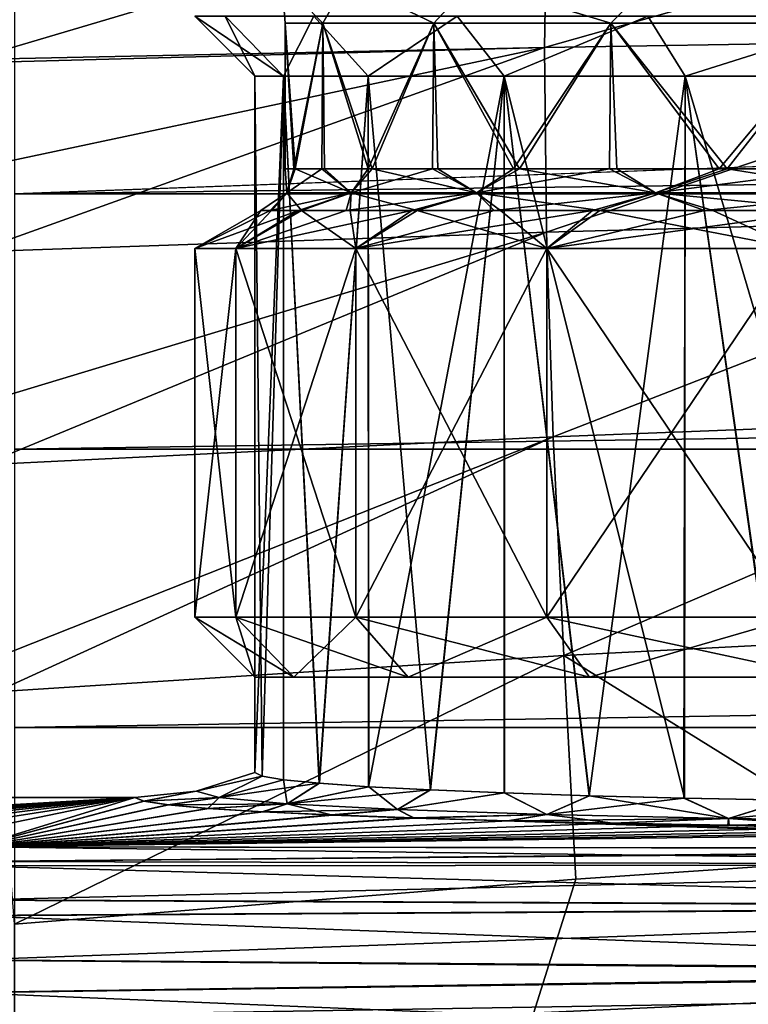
# Model space of a CAD drawing. Header units: metres. Extents: x -90 to 90, y -173 to 74.
# Tile 37 of 256: x -71.46 to -65.4, y 1.28 to 9.47. Entities that reach past the tile are written whole.
import ezdxf

# ---------------------------------------------------------------- set-up
doc = ezdxf.new("R2010")
doc.units = ezdxf.units.M
doc.layers.add('solid_509418', color=7, linetype='CONTINUOUS')
doc.layers.add('solid_509418_01', color=7, linetype='CONTINUOUS')

msp = doc.modelspace()

# ---------------------------------------------------------------- linework, layer by layer
at = {"layer": 'solid_509418'}
for points in [[(-10.1, 11.1, -22.5), (-71.5, -12.5, -22.5), (-24.472662, 8.080914, -22.5)], [(-10.1, 11.1, -22.5), (-10.1, 0.9, -22.5), (-71.5, -12.5, -22.5)], [(-67.090744, 9.239535, -19.945946), (-67.070732, 10.559806, -18.600674), (-62.313026, 10.593318, -18.722935)], [(-62.329086, 9.317743, -20.026033), (-67.090744, 9.239535, -19.945946), (-62.313026, 10.593318, -18.722935)], [(-71.856239, 9.139334, -19.847979), (-71.848671, 9.930193, -19.105732), (-67.070732, 10.559806, -18.600674)], [(-67.090744, 9.239535, -19.945946), (-71.856239, 9.139334, -19.847979), (-67.070732, 10.559806, -18.600674)], [(-35.099857, 9.368428, 19.276245), (-33.930618, 10.200866, 18.418598), (-71.5, 9.864332, 18.78611)], [(-35.099857, 9.368428, 19.276245), (-71.5, 9.864332, 18.78611), (-71.5, 8.020932, 20.362175)], [(-68.934814, 9.442265, 2.394076), (-68.736244, 9.79163, 3.313221), (-69.275291, 9.79163, 1.126224)], [(-69.25, 9.442265), (-69.275291, 9.79163, 1.126224), (-69.275291, 9.79163, -1.126224)], [(-69.25, 9.442265), (-68.934814, 9.442265, 2.394076), (-69.275291, 9.79163, 1.126224)], [(-68.934814, 9.442265, -2.394076), (-69.275291, 9.79163, -1.126224), (-68.736244, 9.79163, -3.313221)], [(-68.934814, 9.442265, -2.394076), (-69.25, 9.442265), (-69.275291, 9.79163, -1.126224)], [(-68.934814, 9.442265, 2.394076), (-68.010735, 9.442265, 4.625), (-68.736244, 9.79163, 3.313221)], [(-68.010735, 9.442265, -4.625), (-68.934814, 9.442265, -2.394076), (-68.736244, 9.79163, -3.313221)], [(-68.010735, 9.442265, 4.625), (-67.689484, 9.79163, 5.307665), (-68.736244, 9.79163, 3.313221)], [(-68.010735, 9.442265, -4.625), (-68.736244, 9.79163, -3.313221), (-67.689484, 9.79163, -5.307665)], [(-68.010735, 9.442265, 4.625), (-66.540741, 9.442265, 6.540738), (-67.689484, 9.79163, 5.307665)], [(-66.540741, 9.442265, -6.540738), (-68.010735, 9.442265, -4.625), (-67.689484, 9.79163, -5.307665)], [(-66.540741, 9.442265, 6.540738), (-66.195831, 9.79163, 6.993647), (-67.689484, 9.79163, 5.307665)], [(-66.540741, 9.442265, -6.540738), (-67.689484, 9.79163, -5.307665), (-66.195831, 9.79163, -6.993647)], [(-66.540741, 9.442265, 6.540738), (-64.625, 9.442265, 8.010735), (-66.195831, 9.79163, 6.993647)], [(-64.625, 9.442265, -8.010735), (-66.540741, 9.442265, -6.540738), (-66.195831, 9.79163, -6.993647)], [(-64.625, 9.442265, 8.010735), (-64.342102, 9.79163, 8.273184), (-66.195831, 9.79163, 6.993647)], [(-64.625, 9.442265, -8.010735), (-66.195831, 9.79163, -6.993647), (-64.342102, 9.79163, -8.273184)], [(-69.26178, 9, -2.114101), (-69.748726, 9.5, -2.225703), (-69.99955, 9.5, -0.000005)], [(-69.5, 9, -0.000002), (-69.99955, 9.5, -0.000005), (-69.748726, 9.5, 2.225694)], [(-69.26178, 9, -2.114101), (-69.99955, 9.5, -0.000005), (-69.5, 9, -0.000002)], [(-69.26178, 9, -2.114101), (-69.008881, 9.5, -4.339645), (-69.748726, 9.5, -2.225703)], [(-69.26178, 9, 2.114098), (-69.748726, 9.5, 2.225694), (-69.008888, 9.5, 4.339638)], [(-69.5, 9, -0.000002), (-69.748726, 9.5, 2.225694), (-69.26178, 9, 2.114098)], [(-68.55909, 9, -4.122141), (-69.008881, 9.5, -4.339645), (-69.26178, 9, -2.114101)], [(-69.26178, 9, 2.114098), (-69.008888, 9.5, 4.339638), (-68.55909, 9, 4.122138)], [(-69.16465, 8.23094, 1.253659), (-68.934814, 9.442265, 2.394076), (-69.25, 9.442265)], [(-69.175766, 8.23094, -1.169564), (-69.25, 9.442265), (-68.934814, 9.442265, -2.394076)], [(-69.249901, 8.23094, 0.042407), (-69.16465, 8.23094, 1.253659), (-69.25, 9.442265)], [(-69.175766, 8.23094, -1.169564), (-69.249901, 8.23094, 0.042407), (-69.25, 9.442265)], [(-68.943092, 8.23094, -2.362971), (-69.175766, 8.23094, -1.169564), (-68.934814, 9.442265, -2.394076)], [(-69.16465, 8.23094, 1.253659), (-68.921051, 8.23094, 2.44486), (-68.934814, 9.442265, 2.394076)], [(-68.55909, 9, 4.122138), (-69.008888, 9.5, 4.339638), (-67.817184, 9.5, 6.235841)], [(-68.55909, 9, -4.122141), (-67.817177, 9.5, -6.235848), (-69.008881, 9.5, -4.339645)], [(-68.557007, 8.23094, -3.512844), (-68.943092, 8.23094, -2.362971), (-68.934814, 9.442265, -2.394076)], [(-68.524483, 8.23094, 3.591051), (-68.010735, 9.442265, 4.625), (-68.934814, 9.442265, 2.394076)], [(-68.921051, 8.23094, 2.44486), (-68.524483, 8.23094, 3.591051), (-68.934814, 9.442265, 2.394076)], [(-68.557007, 8.23094, -3.512844), (-68.934814, 9.442265, -2.394076), (-68.010735, 9.442265, -4.625)], [(-67.427155, 9, -5.923455), (-67.817177, 9.5, -6.235848), (-68.55909, 9, -4.122141)], [(-68.55909, 9, 4.122138), (-67.817184, 9.5, 6.235841), (-67.427162, 9, 5.923451)], [(-68.021942, 8.23094, -4.60553), (-68.557007, 8.23094, -3.512844), (-68.010735, 9.442265, -4.625)], [(-68.524483, 8.23094, 3.591051), (-67.979416, 8.23094, 4.678828), (-68.010735, 9.442265, 4.625)], [(-67.350372, 8.23094, -5.615565), (-68.021942, 8.23094, -4.60553), (-68.010735, 9.442265, -4.625)], [(-67.298759, 8.23094, 5.68248), (-66.540741, 9.442265, 6.540738), (-68.010735, 9.442265, 4.625)], [(-67.979416, 8.23094, 4.678828), (-67.298759, 8.23094, 5.68248), (-68.010735, 9.442265, 4.625)], [(-67.350372, 8.23094, -5.615565), (-68.010735, 9.442265, -4.625), (-66.540741, 9.442265, -6.540738)], [(-67.427162, 9, 5.923451), (-67.817184, 9.5, 6.235841), (-66.233406, 9.5, 7.81924)], [(-67.427155, 9, -5.923455), (-66.233398, 9.5, -7.819247), (-67.817177, 9.5, -6.235848)], [(-67.427162, 9, 5.923451), (-66.233406, 9.5, 7.81924), (-65.922737, 9, 7.427729)], [(-65.922737, 9, -7.427733), (-66.233398, 9.5, -7.819247), (-67.427155, 9, -5.923455)], [(-66.550186, 8.23094, -6.531275), (-67.350372, 8.23094, -5.615565), (-66.540741, 9.442265, -6.540738)], [(-67.298759, 8.23094, 5.68248), (-66.490211, 8.23094, 6.590879), (-66.540741, 9.442265, 6.540738)], [(-65.638313, 8.23094, -7.332932), (-66.550186, 8.23094, -6.531275), (-66.540741, 9.442265, -6.540738)], [(-65.571342, 8.23094, 7.383947), (-64.625, 9.442265, 8.010735), (-66.540741, 9.442265, 6.540738)], [(-66.490211, 8.23094, 6.590879), (-65.571342, 8.23094, 7.383947), (-66.540741, 9.442265, 6.540738)], [(-65.638313, 8.23094, -7.332932), (-66.540741, 9.442265, -6.540738), (-64.625, 9.442265, -8.010735)], [(-65.922737, 9, 7.427729), (-66.233406, 9.5, 7.81924), (-64.337196, 9.5, 9.010359)], [(-65.922737, 9, -7.427733), (-64.337181, 9.5, -9.010363), (-66.233398, 9.5, -7.819247)], [(-64.121323, 9, -8.55948), (-64.337181, 9.5, -9.010363), (-65.922737, 9, -7.427733)], [(-65.922737, 9, 7.427729), (-64.337196, 9.5, 9.010359), (-64.12133, 9, 8.559477)], [(-64.629677, 8.23094, -8.008034), (-65.638313, 8.23094, -7.332932), (-64.625, 9.442265, -8.010735)], [(-65.571342, 8.23094, 7.383947), (-64.555702, 8.23094, 8.050348), (-64.625, 9.442265, 8.010735)], [(35.100643, 9.368428, 19.276245), (-35.099857, 9.368428, 19.276245), (-71.5, 8.020932, 20.362175)], [(71.5, 8.020932, 20.362175), (35.100643, 9.368428, 19.276245), (-71.5, 8.020932, 20.362175)], [(-67.073601, 7.703404, -21.038321), (-67.090744, 9.239535, -19.945946), (-62.329086, 9.317743, -20.026033)], [(-62.316319, 7.832612, -21.084158), (-67.073601, 7.703404, -21.038321), (-62.329086, 9.317743, -20.026033)], [(-71.856239, 9.111429, -19.871645), (-71.856239, 9.139334, -19.847979), (-67.090744, 9.239535, -19.945946)], [(-71.848671, 8.230152, -20.54438), (-71.856239, 9.111429, -19.871645), (-67.090744, 9.239535, -19.945946)], [(-71.833542, 7.540333, -20.982237), (-71.848671, 8.230152, -20.54438), (-67.090744, 9.239535, -19.945946)], [(-67.073601, 7.703404, -21.038321), (-71.833542, 7.540333, -20.982237), (-67.090744, 9.239535, -19.945946)], [(-69.26178, 9, 2.114098), (-69.440468, 3.177859, 1.061844), (-69.5, 3.208702, -0.000003)], [(-69.5, 9, -0.000002), (-69.26178, 9, 2.114098), (-69.5, 3.208702, -0.000003)], [(-69.440407, 3.177842, -1.06241), (-69.5, 9, -0.000002), (-69.5, 3.208702, -0.000003)], [(-69.440407, 3.177842, -1.06241), (-69.26178, 9, -2.114101), (-69.5, 9, -0.000002)], [(-69.26178, 9, 2.114098), (-69.26181, 3.147593, 2.11397), (-69.440468, 3.177859, 1.061844)], [(-69.440407, 3.177842, -1.06241), (-69.261383, 3.14754, -2.115837), (-69.26178, 9, -2.114101)], [(-69.26178, 9, 2.114098), (-68.964638, 3.117778, 3.144087), (-69.26181, 3.147593, 2.11397)], [(-69.26178, 9, 2.114098), (-68.55909, 9, 4.122138), (-68.964638, 3.117778, 3.144087)], [(-68.963226, 3.117663, -3.148116), (-68.55909, 9, -4.122141), (-69.26178, 9, -2.114101)], [(-69.261383, 3.14754, -2.115837), (-68.963226, 3.117663, -3.148116), (-69.26178, 9, -2.114101)], [(-68.55909, 9, 4.122138), (-68.555794, 3.089392, 4.128973), (-68.964638, 3.117778, 3.144087)], [(-68.963226, 3.117663, -3.148116), (-68.553268, 3.089241, -4.134195), (-68.55909, 9, -4.122141)], [(-68.55909, 9, 4.122138), (-67.427162, 9, 5.923451), (-68.555794, 3.089392, 4.128973)], [(-68.039032, 3.062419, -5.062008), (-67.427155, 9, -5.923455), (-68.55909, 9, -4.122141)], [(-68.553268, 3.089241, -4.134195), (-68.039032, 3.062419, -5.062008), (-68.55909, 9, -4.122141)], [(-67.427162, 9, 5.923451), (-68.042404, 3.062574, 5.056648), (-68.555794, 3.089392, 4.128973)], [(-67.427162, 9, 5.923451), (-67.428101, 3.037653, 5.922276), (-68.042404, 3.062574, 5.056648)], [(-68.039032, 3.062419, -5.062008), (-67.424515, 3.037521, -5.926772), (-67.427155, 9, -5.923455)], [(-67.427162, 9, 5.923451), (-66.721283, 3.014826, 6.713748), (-67.428101, 3.037653, 5.922276)], [(-67.427162, 9, 5.923451), (-65.922737, 9, 7.427729), (-66.721283, 3.014826, 6.713748)], [(-65.928177, 2.994381, -7.423391), (-65.922737, 9, -7.427733), (-67.427155, 9, -5.923455)], [(-66.717827, 3.014726, -6.717198), (-65.928177, 2.994381, -7.423391), (-67.427155, 9, -5.923455)], [(-67.424515, 3.037521, -5.926772), (-66.717827, 3.014726, -6.717198), (-67.427155, 9, -5.923455)], [(-65.922737, 9, 7.427729), (-65.932594, 2.994481, 7.419862), (-66.721283, 3.014826, 6.713748)], [(-65.922737, 9, 7.427729), (-65.069695, 2.976815, 8.034192), (-65.932594, 2.994481, 7.419862)], [(-65.928177, 2.994381, -7.423391), (-65.064606, 2.976721, -8.037399), (-65.922737, 9, -7.427733)], [(-65.922737, 9, 7.427729), (-64.12133, 9, 8.559477), (-65.069695, 2.976815, 8.034192)], [(-64.137955, 2.961891, -8.551452), (-64.121323, 9, -8.55948), (-65.922737, 9, -7.427733)], [(-65.064606, 2.976721, -8.037399), (-64.137955, 2.961891, -8.551452), (-65.922737, 9, -7.427733)], [(-69.235756, 8.030939, 1.121424), (-69.16465, 8.23094, 1.253659), (-69.249901, 8.23094, 0.042407)], [(-69.235756, 8.030939, -1.121424), (-69.249901, 8.23094, 0.042407), (-69.175766, 8.23094, -1.169564)], [(-69.235756, 8.030939, 1.121424), (-69.249901, 8.23094, 0.042407), (-69.235756, 8.030939, -1.121424)], [(-68.699005, 8.030939, 3.299098), (-69.16465, 8.23094, 1.253659), (-69.235756, 8.030939, 1.121424)], [(-69.235756, 8.030939, -1.121424), (-69.175766, 8.23094, -1.169564), (-68.943092, 8.23094, -2.362971)], [(-69.235756, 8.030939, -1.121424), (-68.943092, 8.23094, -2.362971), (-68.699005, 8.030939, -3.299098)], [(-68.699005, 8.030939, 3.299098), (-68.921051, 8.23094, 2.44486), (-69.16465, 8.23094, 1.253659)], [(-68.699005, 8.030939, -3.299098), (-68.943092, 8.23094, -2.362971), (-68.557007, 8.23094, -3.512844)], [(-68.699005, 8.030939, 3.299098), (-68.524483, 8.23094, 3.591051), (-68.921051, 8.23094, 2.44486)], [(-67.656708, 8.030939, 5.285042), (-68.524483, 8.23094, 3.591051), (-68.699005, 8.030939, 3.299098)], [(-68.699005, 8.030939, -3.299098), (-68.557007, 8.23094, -3.512844), (-68.021942, 8.23094, -4.60553)], [(-68.699005, 8.030939, -3.299098), (-68.021942, 8.23094, -4.60553), (-67.656708, 8.030939, -5.285042)], [(-67.656708, 8.030939, 5.285042), (-67.979416, 8.23094, 4.678828), (-68.524483, 8.23094, 3.591051)], [(-67.656708, 8.030939, -5.285042), (-68.021942, 8.23094, -4.60553), (-67.350372, 8.23094, -5.615565)], [(-67.656708, 8.030939, 5.285042), (-67.298759, 8.23094, 5.68248), (-67.979416, 8.23094, 4.678828)], [(-66.169418, 8.030939, 6.963837), (-67.298759, 8.23094, 5.68248), (-67.656708, 8.030939, 5.285042)], [(-67.656708, 8.030939, -5.285042), (-67.350372, 8.23094, -5.615565), (-66.550186, 8.23094, -6.531275)], [(-67.656708, 8.030939, -5.285042), (-66.550186, 8.23094, -6.531275), (-66.169418, 8.030939, -6.963837)], [(-66.169418, 8.030939, 6.963837), (-66.490211, 8.23094, 6.590879), (-67.298759, 8.23094, 5.68248)], [(-66.169418, 8.030939, -6.963837), (-66.550186, 8.23094, -6.531275), (-65.638313, 8.23094, -7.332932)], [(-66.169418, 8.030939, 6.963837), (-65.571342, 8.23094, 7.383947), (-66.490211, 8.23094, 6.590879)], [(-64.323593, 8.030939, 8.23792), (-65.571342, 8.23094, 7.383947), (-66.169418, 8.030939, 6.963837)], [(-66.169418, 8.030939, -6.963837), (-65.638313, 8.23094, -7.332932), (-64.629677, 8.23094, -8.008034)], [(-66.169418, 8.030939, -6.963837), (-64.629677, 8.23094, -8.008034), (-64.323593, 8.030939, -8.23792)], [(-64.323593, 8.030939, 8.23792), (-64.555702, 8.23094, 8.050348), (-65.571342, 8.23094, 7.383947)], [(-71.5, -12.5, -22.5), (-26.166733, 7.39618, -22.5), (-24.472662, 8.080914, -22.5)], [(-69.235756, 8.030939, -1.121424), (-69.374161, 7.88453, -1.194852), (-69.449898, 7.88453, 0.043324)], [(-69.235756, 8.030939, 1.121424), (-69.449898, 7.88453, 0.043324), (-69.362808, 7.88453, 1.280766)], [(-69.235756, 8.030939, 1.121424), (-69.235756, 8.030939, -1.121424), (-69.449898, 7.88453, 0.043324)], [(-68.699005, 8.030939, -3.299098), (-69.136452, 7.88453, -2.414062), (-69.374161, 7.88453, -1.194852)], [(-69.235756, 8.030939, -1.121424), (-68.699005, 8.030939, -3.299098), (-69.374161, 7.88453, -1.194852)], [(-69.235756, 8.030939, 1.121424), (-69.362808, 7.88453, 1.280766), (-69.113937, 7.88453, 2.497722)], [(-68.699005, 8.030939, 3.299098), (-69.235756, 8.030939, 1.121424), (-69.113937, 7.88453, 2.497722)], [(-68.699005, 8.030939, -3.299098), (-68.742027, 7.88453, -3.588798), (-69.136452, 7.88453, -2.414062)], [(-68.699005, 8.030939, 3.299098), (-69.113937, 7.88453, 2.497722), (-68.708801, 7.88453, 3.668695)], [(-67.656708, 8.030939, -5.285042), (-68.195389, 7.88453, -4.70511), (-68.742027, 7.88453, -3.588798)], [(-68.699005, 8.030939, -3.299098), (-67.656708, 8.030939, -5.285042), (-68.742027, 7.88453, -3.588798)], [(-68.699005, 8.030939, 3.299098), (-68.708801, 7.88453, 3.668695), (-68.151947, 7.88453, 4.779992)], [(-67.656708, 8.030939, 5.285042), (-68.699005, 8.030939, 3.299098), (-68.151947, 7.88453, 4.779992)], [(-67.656708, 8.030939, -5.285042), (-67.509293, 7.88453, -5.736983), (-68.195389, 7.88453, -4.70511)], [(-67.656708, 8.030939, 5.285042), (-68.151947, 7.88453, 4.779992), (-67.456573, 7.88453, 5.805345)], [(-67.656708, 8.030939, -5.285042), (-66.169418, 8.030939, -6.963837), (-67.509293, 7.88453, -5.736983)], [(-67.656708, 8.030939, 5.285042), (-67.456573, 7.88453, 5.805345), (-66.630539, 7.88453, 6.733385)], [(-66.169418, 8.030939, 6.963837), (-67.656708, 8.030939, 5.285042), (-66.630539, 7.88453, 6.733385)], [(-66.169418, 8.030939, -6.963837), (-66.691811, 7.88453, -6.672492), (-67.509293, 7.88453, -5.736983)], [(-66.169418, 8.030939, -6.963837), (-65.760223, 7.88453, -7.491482), (-66.691811, 7.88453, -6.672492)], [(-66.169418, 8.030939, 6.963837), (-66.630539, 7.88453, 6.733385), (-65.691803, 7.88453, 7.5436)], [(-66.169418, 8.030939, -6.963837), (-64.323593, 8.030939, -8.23792), (-65.760223, 7.88453, -7.491482)], [(-66.169418, 8.030939, 6.963837), (-65.691803, 7.88453, 7.5436), (-64.654198, 7.88453, 8.22441)], [(-64.323593, 8.030939, 8.23792), (-66.169418, 8.030939, 6.963837), (-64.654198, 7.88453, 8.22441)], [(-64.323593, 8.030939, -8.23792), (-64.729774, 7.88453, -8.18118), (-65.760223, 7.88453, -7.491482)], [(71.5, 8.020932, 20.362175), (-71.5, 8.020932, 20.362175), (-71.5, 5.898276, 21.535389)], [(71.5, 5.898276, 21.535389), (71.5, 8.020932, 20.362175), (-71.5, 5.898276, 21.535389)], [(-70, 7.566988), (-69.374161, 7.88453, -1.194852), (-69.136452, 7.88453, -2.414062)], [(-69.659256, 7.566988, -2.588191), (-70, 7.566988), (-69.136452, 7.88453, -2.414062)], [(-70, 7.566988), (-69.449898, 7.88453, 0.043324), (-69.374161, 7.88453, -1.194852)], [(-70, 7.566988), (-69.659256, 7.566988, 2.588191), (-69.449898, 7.88453, 0.043324)], [(-69.659256, 7.566988, -2.588191), (-68.742027, 7.88453, -3.588798), (-68.195389, 7.88453, -4.70511)], [(-68.660255, 7.566988, -5), (-69.659256, 7.566988, -2.588191), (-68.195389, 7.88453, -4.70511)], [(-69.659256, 7.566988, -2.588191), (-69.136452, 7.88453, -2.414062), (-68.742027, 7.88453, -3.588798)], [(-69.659256, 7.566988, 2.588191), (-69.362808, 7.88453, 1.280766), (-69.449898, 7.88453, 0.043324)], [(-69.659256, 7.566988, 2.588191), (-69.113937, 7.88453, 2.497722), (-69.362808, 7.88453, 1.280766)], [(-69.659256, 7.566988, 2.588191), (-68.660255, 7.566988, 5), (-69.113937, 7.88453, 2.497722)], [(-68.660255, 7.566988, 5), (-68.708801, 7.88453, 3.668695), (-69.113937, 7.88453, 2.497722)], [(-68.660255, 7.566988, 5), (-68.151947, 7.88453, 4.779992), (-68.708801, 7.88453, 3.668695)], [(-68.660255, 7.566988, -5), (-67.509293, 7.88453, -5.736983), (-66.691811, 7.88453, -6.672492)], [(-67.071068, 7.566988, -7.071068), (-68.660255, 7.566988, -5), (-66.691811, 7.88453, -6.672492)], [(-68.660255, 7.566988, -5), (-68.195389, 7.88453, -4.70511), (-67.509293, 7.88453, -5.736983)], [(-68.660255, 7.566988, 5), (-67.071068, 7.566988, 7.071068), (-68.151947, 7.88453, 4.779992)], [(-67.071068, 7.566988, 7.071068), (-67.456573, 7.88453, 5.805345), (-68.151947, 7.88453, 4.779992)], [(-67.071068, 7.566988, 7.071068), (-66.630539, 7.88453, 6.733385), (-67.456573, 7.88453, 5.805345)], [(-67.071068, 7.566988, -7.071068), (-65.760223, 7.88453, -7.491482), (-64.729774, 7.88453, -8.18118)], [(-65, 7.566988, -8.660254), (-67.071068, 7.566988, -7.071068), (-64.729774, 7.88453, -8.18118)], [(-67.071068, 7.566988, -7.071068), (-66.691811, 7.88453, -6.672492), (-65.760223, 7.88453, -7.491482)], [(-67.071068, 7.566988, 7.071068), (-65, 7.566988, 8.660254), (-66.630539, 7.88453, 6.733385)], [(-65, 7.566988, 8.660254), (-65.691803, 7.88453, 7.5436), (-66.630539, 7.88453, 6.733385)], [(-65, 7.566988, 8.660254), (-64.654198, 7.88453, 8.22441), (-65.691803, 7.88453, 7.5436)], [(-67.019844, 5.999803, -21.843384), (-67.073601, 7.703404, -21.038321), (-62.316319, 7.832612, -21.084158)], [(-62.275124, 6.184708, -21.863981), (-67.019844, 5.999803, -21.843384), (-62.316319, 7.832612, -21.084158)], [(-71.788536, 6.278708, -21.615896), (-71.833542, 7.540333, -20.982237), (-67.073601, 7.703404, -21.038321)], [(-71.764717, 5.768228, -21.818178), (-71.788536, 6.278708, -21.615896), (-67.073601, 7.703404, -21.038321)], [(-67.019844, 5.999803, -21.843384), (-71.764717, 5.768228, -21.818178), (-67.073601, 7.703404, -21.038321)], [(-69.659256, 4.5, 2.588191), (-69.659256, 7.566988, 2.588191), (-70, 7.566988)], [(-70, 4.5), (-70, 7.566988), (-69.659256, 7.566988, -2.588191)], [(-70, 4.5), (-69.659256, 4.5, 2.588191), (-70, 7.566988)], [(-69.659256, 4.5, -2.588191), (-70, 4.5), (-69.659256, 7.566988, -2.588191)], [(-68.660255, 4.5, 5), (-68.660255, 7.566988, 5), (-69.659256, 7.566988, 2.588191)], [(-69.659256, 4.5, 2.588191), (-68.660255, 4.5, 5), (-69.659256, 7.566988, 2.588191)], [(-69.659256, 4.5, -2.588191), (-69.659256, 7.566988, -2.588191), (-68.660255, 7.566988, -5)], [(-68.660255, 4.5, -5), (-69.659256, 4.5, -2.588191), (-68.660255, 7.566988, -5)], [(-67.071068, 4.5, 7.071068), (-67.071068, 7.566988, 7.071068), (-68.660255, 7.566988, 5)], [(-68.660255, 4.5, 5), (-67.071068, 4.5, 7.071068), (-68.660255, 7.566988, 5)], [(-68.660255, 4.5, -5), (-68.660255, 7.566988, -5), (-67.071068, 7.566988, -7.071068)], [(-67.071068, 4.5, -7.071068), (-68.660255, 4.5, -5), (-67.071068, 7.566988, -7.071068)], [(-65, 4.5, 8.660254), (-65, 7.566988, 8.660254), (-67.071068, 7.566988, 7.071068)], [(-67.071068, 4.5, 7.071068), (-65, 4.5, 8.660254), (-67.071068, 7.566988, 7.071068)], [(-67.071068, 4.5, -7.071068), (-67.071068, 7.566988, -7.071068), (-65, 7.566988, -8.660254)], [(-65, 4.5, -8.660254), (-67.071068, 4.5, -7.071068), (-65, 7.566988, -8.660254)], [(-71.5, -12.5, -22.5), (-27.88228, 6.843539, -22.5), (-26.166733, 7.39618, -22.5)], [(-71.5, -12.5, -22.5), (-29.599121, 6.426428, -22.5), (-27.88228, 6.843539, -22.5)], [(-71.5, -12.5, -22.5), (-31.604355, 5.947607, -22.5), (-29.599121, 6.426428, -22.5)], [(-62.275124, 6.184708, -21.863981), (-66.931168, 4.182398, -22.335779), (-67.019844, 5.999803, -21.843384)], [(-62.275124, 6.184708, -21.863981), (-62.206799, 4.425943, -22.340933), (-66.931168, 4.182398, -22.335779)], [(-71.670715, 4.155183, -22.276724), (-71.764717, 5.768228, -21.818178), (-67.019844, 5.999803, -21.843384)], [(-71.670715, 4.155183, -22.276724), (-67.019844, 5.999803, -21.843384), (-71.651939, 3.878842, -22.329466)], [(-67.019844, 5.999803, -21.843384), (-66.931168, 4.182398, -22.335779), (-71.651939, 3.878842, -22.329466)], [(-71.5, -12.5, -22.5), (-33.904072, 5.41221, -22.5), (-31.604355, 5.947607, -22.5)], [(71.5, 5.898276, 21.535389), (-71.5, 5.898276, 21.535389), (-71.5, 3.58307, 22.257832)], [(71.5, 3.58307, 22.257832), (71.5, 5.898276, 21.535389), (-71.5, 3.58307, 22.257832)], [(-71.5, -12.5, -22.5), (-36.625072, 4.845681, -22.5), (-33.904072, 5.41221, -22.5)], [(-71.5, -12.5, -22.5), (-39.824974, 4.276831, -22.5), (-36.625072, 4.845681, -22.5)], [(-69.176399, 4, 2.458337), (-69.659256, 4.5, 2.588191), (-70, 4.5)], [(-69.499832, 4), (-70, 4.5), (-69.659256, 4.5, -2.588191)], [(-69.176399, 4, 2.458337), (-70, 4.5), (-69.499832, 4)], [(-68.22686, 4, 4.750395), (-68.660255, 4.5, 5), (-69.659256, 4.5, 2.588191)], [(-68.22686, 4, 4.750395), (-69.659256, 4.5, 2.588191), (-69.176399, 4, 2.458337)], [(-69.176399, 4, -2.458337), (-69.659256, 4.5, -2.588191), (-68.660255, 4.5, -5)], [(-69.499832, 4), (-69.659256, 4.5, -2.588191), (-69.176399, 4, -2.458337)], [(-69.176399, 4, -2.458337), (-68.660255, 4.5, -5), (-68.22686, 4, -4.750395)], [(-66.717926, 4, 6.716973), (-67.071068, 4.5, 7.071068), (-68.660255, 4.5, 5)], [(-66.717926, 4, 6.716973), (-68.660255, 4.5, 5), (-68.22686, 4, 4.750395)], [(-68.22686, 4, -4.750395), (-68.660255, 4.5, -5), (-67.071068, 4.5, -7.071068)], [(-68.22686, 4, -4.750395), (-67.071068, 4.5, -7.071068), (-66.717926, 4, -6.716973)], [(-64.749397, 4, 8.227529), (-65, 4.5, 8.660254), (-67.071068, 4.5, 7.071068)], [(-64.749397, 4, 8.227529), (-67.071068, 4.5, 7.071068), (-66.717926, 4, 6.716973)], [(-66.717926, 4, -6.716973), (-67.071068, 4.5, -7.071068), (-65, 4.5, -8.660254)], [(-66.931168, 4.182398, -22.335779), (-62.206799, 4.425943, -22.340933), (-64.222824, 2.497497, -22.5)], [(-66.717926, 4, -6.716973), (-65, 4.5, -8.660254), (-64.749397, 4, -8.227529)], [(-71.5, -12.5, -22.5), (-43.235004, 3.795161, -22.5), (-39.824974, 4.276831, -22.5)], [(-71.651939, 3.878842, -22.329466), (-66.931168, 4.182398, -22.335779), (-71.5, 1.946092, -22.5)], [(-66.931168, 4.182398, -22.335779), (-66.831558, 2.32066, -22.5), (-71.5, 1.946092, -22.5)], [(-66.931168, 4.182398, -22.335779), (-64.222824, 2.497497, -22.5), (-66.831558, 2.32066, -22.5)], [(-69.176399, 4, 2.458337), (-69.499832, 4), (-69.176399, 4, -2.458337)], [(-69.176399, 4, 2.458337), (-69.176399, 4, -2.458337), (-68.22686, 4, -4.750395)], [(-68.22686, 4, 4.750395), (-69.176399, 4, 2.458337), (-68.22686, 4, -4.750395)], [(-68.22686, 4, 4.750395), (-68.22686, 4, -4.750395), (-66.717926, 4, -6.716973)], [(-66.717926, 4, 6.716973), (-68.22686, 4, 4.750395), (-66.717926, 4, -6.716973)], [(-66.717926, 4, 6.716973), (-66.717926, 4, -6.716973), (-64.749397, 4, -8.227529)], [(-64.924042, 4, -0.868241), (-66.717926, 4, 6.716973), (-64.749397, 4, -8.227529)], [(-64.924042, 4, 0.868241), (-64.749397, 4, 8.227529), (-66.717926, 4, 6.716973)], [(-64.924042, 4, -0.868241), (-64.924042, 4, 0.868241), (-66.717926, 4, 6.716973)], [(-71.5, -12.5, -22.5), (-46.863937, 3.430711, -22.5), (-43.235004, 3.795161, -22.5)], [(71.5, 3.58307, 22.257832), (-71.5, 3.58307, 22.257832), (-71.5, 1.184448, 22.5)], [(-71.5, -12.5, -22.5), (-51.07328, 3.155353, -22.5), (-46.863937, 3.430711, -22.5)], [(-69.989128, 3.052734, -0.000021), (-69.5, 3.208702, -0.000003), (-69.440468, 3.177859, 1.061844)], [(-69.989128, 3.052734, -0.000021), (-69.440407, 3.177842, -1.06241), (-69.5, 3.208702, -0.000003)], [(-71.5, -12.5, -22.5), (-53.433662, 3.041853, -22.5), (-51.07328, 3.155353, -22.5)], [(-69.798553, 2.999312, 1.941932), (-69.989128, 3.052734, -0.000021), (-69.440468, 3.177859, 1.061844)], [(-69.989128, 3.052734, -0.000021), (-69.798569, 2.999317, -1.941826), (-69.440407, 3.177842, -1.06241)], [(-69.798569, 2.999317, -1.941826), (-69.261383, 3.14754, -2.115837), (-69.440407, 3.177842, -1.06241)], [(-69.798569, 2.999317, -1.941826), (-69.233223, 2.947942, -3.811816), (-69.261383, 3.14754, -2.115837)], [(-69.798553, 2.999312, 1.941932), (-69.440468, 3.177859, 1.061844), (-69.26181, 3.147593, 2.11397)], [(-69.798553, 2.999312, 1.941932), (-69.26181, 3.147593, 2.11397), (-68.964638, 3.117778, 3.144087)], [(-69.23317, 2.94794, 3.811934), (-69.798553, 2.999312, 1.941932), (-68.964638, 3.117778, 3.144087)], [(-69.233223, 2.947942, -3.811816), (-68.963226, 3.117663, -3.148116), (-69.261383, 3.14754, -2.115837)], [(-69.233223, 2.947942, -3.811816), (-68.553268, 3.089241, -4.134195), (-68.963226, 3.117663, -3.148116)], [(-69.23317, 2.94794, 3.811934), (-68.964638, 3.117778, 3.144087), (-68.555794, 3.089392, 4.128973)], [(-71.5, -12.5, -22.5), (-55.971203, 2.928891, -22.5), (-53.433662, 3.041853, -22.5)], [(-69.989128, 3.052734, -0.000021), (-70.422699, 2.968701, 1.19526), (-70.499794, 3, -0.00001)], [(-69.989128, 3.052734, -0.000021), (-70.499794, 3, -0.00001), (-70.425926, 2.96919, -1.176576)], [(-69.989128, 3.052734, -0.000021), (-70.425926, 2.96919, -1.176576), (-69.798569, 2.999317, -1.941826)], [(-69.798553, 2.999312, 1.941932), (-70.422699, 2.968701, 1.19526), (-69.989128, 3.052734, -0.000021)], [(-69.233223, 2.947942, -3.811816), (-68.313408, 2.900581, -5.53795), (-68.553268, 3.089241, -4.134195)], [(-69.23317, 2.94794, 3.811934), (-68.555794, 3.089392, 4.128973), (-68.042404, 3.062574, 5.056648)], [(-68.313309, 2.90058, 5.538082), (-69.23317, 2.94794, 3.811934), (-68.042404, 3.062574, 5.056648)], [(-68.313408, 2.900581, -5.53795), (-68.039032, 3.062419, -5.062008), (-68.553268, 3.089241, -4.134195)], [(-68.313408, 2.900581, -5.53795), (-67.424515, 3.037521, -5.926772), (-68.039032, 3.062419, -5.062008)], [(-68.313408, 2.900581, -5.53795), (-67.073334, 2.859052, -7.053272), (-67.424515, 3.037521, -5.926772)], [(-68.313309, 2.90058, 5.538082), (-68.042404, 3.062574, 5.056648), (-67.428101, 3.037653, 5.922276)], [(-67.073189, 2.859052, 7.053403), (-68.313309, 2.90058, 5.538082), (-67.428101, 3.037653, 5.922276)], [(-67.073189, 2.859052, 7.053403), (-67.428101, 3.037653, 5.922276), (-66.721283, 3.014826, 6.713748)], [(-67.073334, 2.859052, -7.053272), (-66.717827, 3.014726, -6.717198), (-67.424515, 3.037521, -5.926772)], [(-76.105965, 2.673044, 12.485947), (-76.215973, 3), (-70.499794, 3, -0.00001)], [(-71.830795, 2.589364, -15.68155), (-70.499794, 3, -0.00001), (-76.215973, 3)], [(-75.86982, 2.658494, 13.041589), (-76.105965, 2.673044, 12.485947), (-70.499794, 3, -0.00001)], [(-75.561394, 2.64472, 13.567607), (-75.86982, 2.658494, 13.041589), (-70.499794, 3, -0.00001)], [(-75.184227, 2.631969, 14.054518), (-75.561394, 2.64472, 13.567607), (-70.499794, 3, -0.00001)], [(-74.743149, 2.620482, 14.49322), (-75.184227, 2.631969, 14.054518), (-70.499794, 3, -0.00001)], [(-74.244209, 2.61048, 14.875178), (-74.743149, 2.620482, 14.49322), (-70.499794, 3, -0.00001)], [(-73.694679, 2.602168, 15.192595), (-74.244209, 2.61048, 14.875178), (-70.499794, 3, -0.00001)], [(-73.102905, 2.595726, 15.438586), (-73.694679, 2.602168, 15.192595), (-70.499794, 3, -0.00001)], [(-72.47821, 2.591307, 15.607345), (-73.102905, 2.595726, 15.438586), (-70.499794, 3, -0.00001)], [(-71.830795, 2.589031, 15.694291), (-72.47821, 2.591307, 15.607345), (-70.499794, 3, -0.00001)], [(-71.830795, 2.589031, 15.694291), (-70.499794, 3, -0.00001), (-70.422699, 2.968701, 1.19526)], [(-70.425926, 2.96919, -1.176576), (-70.499794, 3, -0.00001), (-71.830795, 2.589364, -15.68155)], [(-70.223732, 2.939066, -2.326976), (-70.425926, 2.96919, -1.176576), (-71.830795, 2.589364, -15.68155)], [(-71.830795, 2.589031, 15.694291), (-70.422699, 2.968701, 1.19526), (-70.217583, 2.938344, 2.354547)], [(-69.798569, 2.999317, -1.941826), (-70.425926, 2.96919, -1.176576), (-70.223732, 2.939066, -2.326976)], [(-69.798553, 2.999312, 1.941932), (-70.217583, 2.938344, 2.354547), (-70.422699, 2.968701, 1.19526)], [(-69.798569, 2.999317, -1.941826), (-70.223732, 2.939066, -2.326976), (-69.89212, 2.909537, -3.454638)], [(-69.23317, 2.94794, 3.811934), (-70.217583, 2.938344, 2.354547), (-69.798553, 2.999312, 1.941932)], [(-69.798569, 2.999317, -1.941826), (-69.89212, 2.909537, -3.454638), (-69.233223, 2.947942, -3.811816)], [(-67.073334, 2.859052, -7.053272), (-65.559921, 2.824955, -8.298607), (-66.717827, 3.014726, -6.717198)], [(-67.073189, 2.859052, 7.053403), (-66.721283, 3.014826, 6.713748), (-65.932594, 2.994481, 7.419862)], [(-65.559738, 2.824956, 8.298721), (-67.073189, 2.859052, 7.053403), (-65.932594, 2.994481, 7.419862)], [(-65.559921, 2.824955, -8.298607), (-65.928177, 2.994381, -7.423391), (-66.717827, 3.014726, -6.717198)], [(-65.559738, 2.824956, 8.298721), (-65.932594, 2.994481, 7.419862), (-65.069695, 2.976815, 8.034192)], [(-65.559921, 2.824955, -8.298607), (-65.064606, 2.976721, -8.037399), (-65.928177, 2.994381, -7.423391)], [(-65.559921, 2.824955, -8.298607), (-63.831116, 2.79961, -9.225035), (-65.064606, 2.976721, -8.037399)], [(-65.559738, 2.824956, 8.298721), (-65.069695, 2.976815, 8.034192), (-64.142433, 2.961954, 8.549285)], [(-63.830883, 2.799611, 9.225123), (-65.559738, 2.824956, 8.298721), (-64.142433, 2.961954, 8.549285)], [(-69.89212, 2.909537, -3.454638), (-70.223732, 2.939066, -2.326976), (-71.830795, 2.589364, -15.68155)], [(-71.830795, 2.589031, 15.694291), (-70.217583, 2.938344, 2.354547), (-69.883286, 2.908872, 3.480049)], [(-69.438805, 2.881275, -4.533909), (-69.89212, 2.909537, -3.454638), (-71.830795, 2.589364, -15.68155)], [(-71.830795, 2.589031, 15.694291), (-69.883286, 2.908872, 3.480049), (-69.428101, 2.880699, 4.555938)], [(-68.865921, 2.854411, -5.559812), (-69.438805, 2.881275, -4.533909), (-71.830795, 2.589364, -15.68155)], [(-71.830795, 2.589031, 15.694291), (-69.428101, 2.880699, 4.555938), (-68.854187, 2.853927, 5.57829)], [(-71.5, -12.5, -22.5), (-58.692493, 2.806499, -22.5), (-55.971203, 2.928891, -22.5)], [(-69.23317, 2.94794, 3.811934), (-69.883286, 2.908872, 3.480049), (-70.217583, 2.938344, 2.354547)], [(-69.233223, 2.947942, -3.811816), (-69.89212, 2.909537, -3.454638), (-69.438805, 2.881275, -4.533909)], [(-69.23317, 2.94794, 3.811934), (-69.428101, 2.880699, 4.555938), (-69.883286, 2.908872, 3.480049)], [(-69.233223, 2.947942, -3.811816), (-69.438805, 2.881275, -4.533909), (-68.865921, 2.854411, -5.559812)], [(-68.313309, 2.90058, 5.538082), (-69.428101, 2.880699, 4.555938), (-69.23317, 2.94794, 3.811934)], [(-68.313309, 2.90058, 5.538082), (-68.854187, 2.853927, 5.57829), (-69.428101, 2.880699, 4.555938)], [(-69.233223, 2.947942, -3.811816), (-68.865921, 2.854411, -5.559812), (-68.313408, 2.900581, -5.53795)], [(-68.313408, 2.900581, -5.53795), (-68.865921, 2.854411, -5.559812), (-68.184334, 2.829483, -6.511771)], [(-68.313309, 2.90058, 5.538082), (-68.171852, 2.829079, 6.527213), (-68.854187, 2.853927, 5.57829)], [(-68.313408, 2.900581, -5.53795), (-68.184334, 2.829483, -6.511771), (-67.073334, 2.859052, -7.053272)], [(-67.073189, 2.859052, 7.053403), (-68.171852, 2.829079, 6.527213), (-68.313309, 2.90058, 5.538082)], [(-68.184334, 2.829483, -6.511771), (-68.865921, 2.854411, -5.559812), (-71.830795, 2.589364, -15.68155)], [(-71.830795, 2.589031, 15.694291), (-68.854187, 2.853927, 5.57829), (-68.171852, 2.829079, 6.527213)], [(-60.426353, 2.57442, -16.252254), (-68.184334, 2.829483, -6.511771), (-71.830795, 2.589364, -15.68155)], [(-71.830795, 2.589031, 15.694291), (-68.171852, 2.829079, 6.527213), (-67.387337, 2.806322, 7.396249)], [(-71.830795, 2.589031, 15.694291), (-67.387337, 2.806322, 7.396249), (-66.510834, 2.786015, 8.171773)], [(-71.830795, 2.589031, 15.694291), (-66.510834, 2.786015, 8.171773), (-65.555557, 2.768404, 8.844284)], [(-71.5, -12.5, -22.5), (-61.471085, 2.661164, -22.5), (-58.692493, 2.806499, -22.5)], [(-67.073334, 2.859052, -7.053272), (-68.184334, 2.829483, -6.511771), (-67.400047, 2.806652, -7.38365)], [(-60.426353, 2.57442, -16.252254), (-67.400047, 2.806652, -7.38365), (-68.184334, 2.829483, -6.511771)], [(-67.073189, 2.859052, 7.053403), (-67.387337, 2.806322, 7.396249), (-68.171852, 2.829079, 6.527213)], [(-67.073334, 2.859052, -7.053272), (-67.400047, 2.806652, -7.38365), (-66.522881, 2.786265, -8.162215)], [(-60.426353, 2.57442, -16.252254), (-66.522881, 2.786265, -8.162215), (-67.400047, 2.806652, -7.38365)], [(-65.559738, 2.824956, 8.298721), (-67.387337, 2.806322, 7.396249), (-67.073189, 2.859052, 7.053403)], [(-65.559738, 2.824956, 8.298721), (-66.510834, 2.786015, 8.171773), (-67.387337, 2.806322, 7.396249)], [(-67.073334, 2.859052, -7.053272), (-66.522881, 2.786265, -8.162215), (-65.559921, 2.824955, -8.298607)], [(-65.559921, 2.824955, -8.298607), (-66.522881, 2.786265, -8.162215), (-65.566422, 2.768582, -8.83751)], [(-60.426353, 2.57442, -16.252254), (-65.566422, 2.768582, -8.83751), (-66.522881, 2.786265, -8.162215)], [(-65.559738, 2.824956, 8.298721), (-65.555557, 2.768404, 8.844284), (-66.510834, 2.786015, 8.171773)], [(-65.559921, 2.824955, -8.298607), (-65.566422, 2.768582, -8.83751), (-64.53698, 2.753762, -9.403454)], [(-65.559921, 2.824955, -8.298607), (-64.53698, 2.753762, -9.403454), (-63.831116, 2.79961, -9.225035)], [(-63.830883, 2.799611, 9.225123), (-65.555557, 2.768404, 8.844284), (-65.559738, 2.824956, 8.298721)], [(-63.830883, 2.799611, 9.225123), (-64.527657, 2.753645, 9.407909), (-65.555557, 2.768404, 8.844284)], [(-71.830795, 2.589031, 15.694291), (-65.555557, 2.768404, 8.844284), (-64.527657, 2.753645, 9.407909)], [(-71.830795, 2.589031, 15.694291), (-64.527657, 2.753645, 9.407909), (-63.447727, 2.742014, 9.852079)], [(-71.830795, 2.589031, 15.694291), (-63.447727, 2.742014, 9.852079), (-62.32077, 2.733565, 10.174733)], [(-71.830795, 2.589031, 15.694291), (-62.32077, 2.733565, 10.174733), (-61.172626, 2.728491, 10.368524)], [(-60.578636, 2.573268, 16.296249), (-71.830795, 2.589031, 15.694291), (-61.172626, 2.728491, 10.368524)], [(-60.426353, 2.57442, -16.252254), (-64.53698, 2.753762, -9.403454), (-65.566422, 2.768582, -8.83751)], [(-71.5, -12.5, -22.5), (-64.222824, 2.497497, -22.5), (-61.471085, 2.661164, -22.5)], [(-59.728909, 2.439345, 17.181629), (-71.884514, 2.466227, 16.578129), (-71.830795, 2.589031, 15.694291)], [(-71.879639, 2.466068, -16.568893), (-60.426353, 2.57442, -16.252254), (-71.830795, 2.589364, -15.68155)], [(-71.879639, 2.466068, -16.568893), (-59.746826, 2.573738, -16.278284), (-60.426353, 2.57442, -16.252254)], [(-71.879639, 2.466068, -16.568893), (-59.727623, 2.438619, -17.144381), (-59.746826, 2.573738, -16.278284)], [(-59.728909, 2.439345, 17.181629), (-71.830795, 2.589031, 15.694291), (-60.578636, 2.573268, 16.296249)], [(-59.728909, 2.439345, 17.181629), (-71.891335, 2.430042, 16.710443), (-71.884514, 2.466227, 16.578129)], [(-71.879639, 2.466068, -16.568893), (-71.885818, 2.429881, -16.701227), (-59.727623, 2.438619, -17.144381)], [(-71.5, -12.5, -22.5), (-66.831558, 2.32066, -22.5), (-64.222824, 2.497497, -22.5)], [(-59.746456, 2.093763, 17.97135), (-71.921776, 2.147883, 17.418385), (-71.891335, 2.430042, 16.710443)], [(-71.913513, 2.146449, -17.412315), (-59.74535, 2.087729, -17.946251), (-59.727623, 2.438619, -17.144381)], [(-71.885818, 2.429881, -16.701227), (-71.913513, 2.146449, -17.412315), (-59.727623, 2.438619, -17.144381)], [(-59.746456, 2.093763, 17.97135), (-71.891335, 2.430042, 16.710443), (-59.728909, 2.439345, 17.181629)], [(-71.5, -12.5, -22.5), (-71.5, 1.946092, -22.5), (-66.831558, 2.32066, -22.5)], [(-59.746456, 2.093763, 17.97135), (-71.929344, 2.016985, 17.653547), (-71.921776, 2.147883, 17.418385)], [(-71.913513, 2.146449, -17.412315), (-71.920372, 2.015553, -17.647453), (-59.74535, 2.087729, -17.946251)], [(-71.930374, 1.646792, -18.163795), (-59.751392, 1.544196, -18.632523), (-59.74535, 2.087729, -17.946251)], [(-71.920372, 2.015553, -17.647453), (-71.930374, 1.646792, -18.163795), (-59.74535, 2.087729, -17.946251)], [(-59.752438, 1.558455, 18.647221), (-71.929344, 2.016985, 17.653547), (-59.746456, 2.093763, 17.97135)], [(-59.752438, 1.558455, 18.647221), (-71.940338, 1.650222, 18.167217), (-71.929344, 2.016985, 17.653547)], [(-59.752438, 1.558455, 18.647221), (-71.942299, 1.377252, 18.461063), (-71.940338, 1.650222, 18.167217)], [(-71.930374, 1.646792, -18.163795), (-71.932144, 1.373827, -18.457546), (-59.751392, 1.544196, -18.632523)], [(-59.746456, 0.86877, 19.164612), (-71.942299, 1.377252, 18.461063), (-59.752438, 1.558455, 18.647221)], [(-71.932144, 1.373827, -18.457546), (-71.929352, 0.99234, -18.78537), (-59.751392, 1.544196, -18.632523)], [(-71.929352, 0.99234, -18.78537), (-59.74535, 0.843912, -19.157879), (-59.751392, 1.544196, -18.632523)], [(-59.746456, 0.86877, 19.164612), (-71.939255, 0.998387, 18.786789), (-71.942299, 1.377252, 18.461063)]]:
    msp.add_3dface(points, dxfattribs=at)
at = {"layer": 'solid_509418_01'}
msp.add_3dface([(71.5, 3.58307, 22.257832), (-71.5, 1.184448, 22.5), (71.5, 1.184448, 22.5)], dxfattribs=at)

doc.saveas('drawing.dxf')
